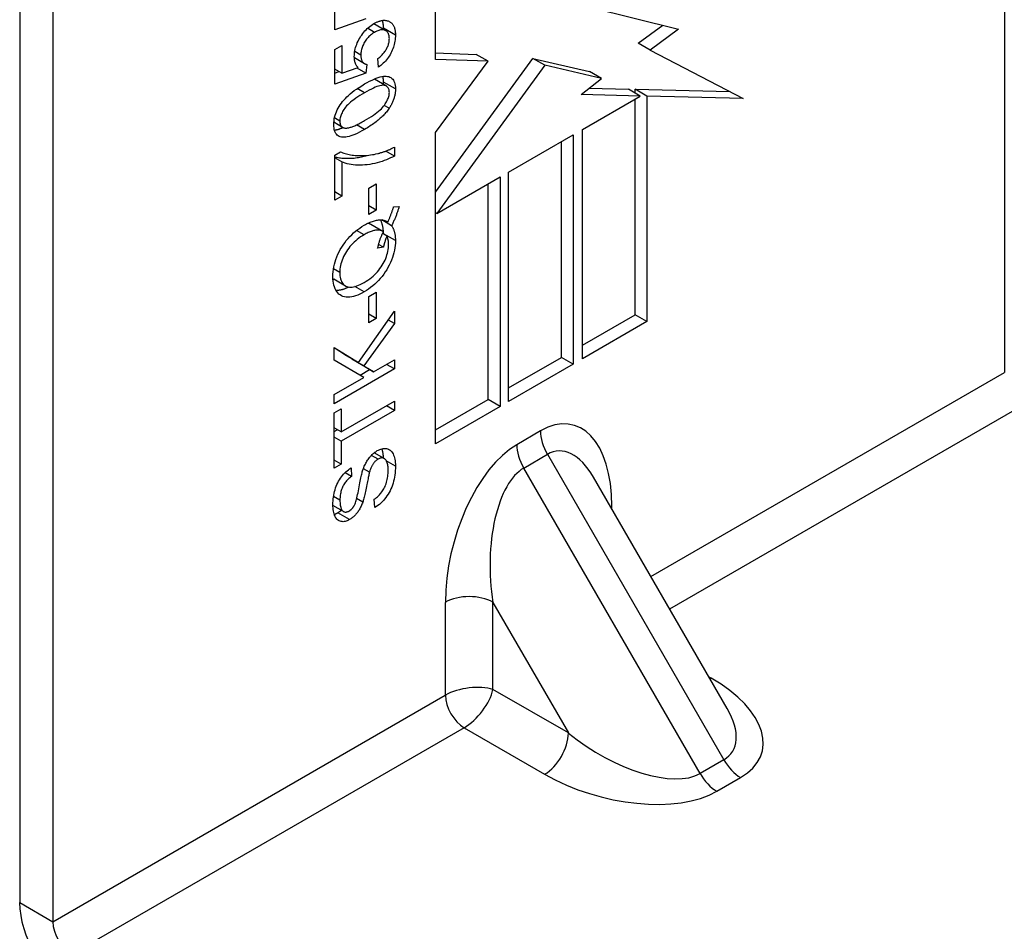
# Model space of a CAD drawing. Header units: inches. Extents: x 111.5 to 130.2, y 40.5 to 65.1.
# Tile 5 of 18: x 112.8 to 114, y 49.2 to 50.3. Entities that reach past the tile are written whole.
import ezdxf

# ---------------------------------------------------------------- set-up
doc = ezdxf.new("R2010")
doc.units = ezdxf.units.IN
doc.header["$MEASUREMENT"] = 0
doc.layers.add('Visible Edges(ANSI)', color=7, linetype='Continuous', lineweight=25)
doc.layers.add('Visible Tangent Edges(ANSI)', color=7, linetype='Continuous', lineweight=25)

msp = doc.modelspace()

# ---------------------------------------------------------------- linework, layer by layer
at = {"layer": 'Visible Edges(ANSI)'}
for p, q in [((114.0021, 51.3932), (114.0021, 49.8947)), ((112.8496, 50.7728), (112.8496, 49.2743)), ((112.8885, 50.7503), (112.8885, 49.2518)), ((113.3364, 50.2614), (113.3364, 50.4435)), ((113.2184, 50.2958), (113.2184, 50.3364)), ((113.517, 50.3224), (113.6208, 50.2969)), ((113.2547, 50.3089), (113.2184, 50.2958)), ((113.2781, 50.295), (113.2642, 50.303)), ((113.5735, 50.2802), (113.6022, 50.3015)), ((113.6208, 50.2969), (113.5874, 50.2721)), ((113.2184, 50.2729), (113.2267, 50.2777)), ((113.2184, 50.2324), (113.2184, 50.2729)), ((113.2267, 50.2777), (113.2267, 50.2452)), ((113.5874, 50.2721), (113.5735, 50.2802)), ((113.5874, 50.2721), (113.6963, 50.2157)), ((113.2533, 50.2563), (113.2413, 50.2633)), ((113.2416, 50.2605), (113.2418, 50.263)), ((113.2696, 50.2523), (113.2689, 50.2623)), ((113.3364, 50.2689), (113.384, 50.2672)), ((113.3364, 50.1061), (113.4504, 50.2625)), ((113.3979, 50.2592), (113.3364, 50.2614)), ((113.3364, 50.1757), (113.3979, 50.2592)), ((113.3979, 50.2592), (113.384, 50.2672)), ((113.4643, 50.2545), (113.4504, 50.2625)), ((113.4504, 50.2625), (113.5166, 50.2472)), ((113.2267, 50.2452), (113.2184, 50.25)), ((113.2184, 50.2454), (113.2233, 50.2472)), ((113.2267, 50.2452), (113.2457, 50.2517)), ((113.2547, 50.2454), (113.2445, 50.2513)), ((113.2558, 50.2555), (113.2547, 50.2454)), ((113.4643, 50.2545), (113.3378, 50.081)), ((113.5305, 50.2392), (113.4643, 50.2545)), ((113.5305, 50.2392), (113.5166, 50.2472)), ((113.2547, 50.2454), (113.2184, 50.2324)), ((113.2788, 50.2301), (113.2648, 50.2381)), ((113.5068, 50.2202), (113.5305, 50.2392)), ((113.5161, 50.2277), (113.5621, 50.2266)), ((113.576, 50.2185), (113.5621, 50.2266)), ((113.5699, 50.2221), (113.5699, 50.2264)), ((113.5838, 50.2183), (113.5699, 50.2264)), ((113.5699, 50.2264), (113.6807, 50.2238)), ((113.576, 50.2185), (113.5068, 50.2202)), ((113.5082, 50.1794), (113.576, 50.2185)), ((113.5699, 49.9624), (113.5699, 50.215)), ((113.6963, 50.2157), (113.5838, 50.2183)), ((113.5838, 50.2183), (113.5838, 49.9544)), ((113.2276, 50.1818), (113.2173, 50.1878)), ((113.5082, 49.9107), (113.5082, 50.1794)), ((113.3364, 49.8115), (113.3364, 50.1757)), ((113.4219, 50.1295), (113.4976, 50.1732)), ((113.4976, 50.1732), (113.4976, 49.9046)), ((113.2882, 50.1585), (113.2882, 50.1482)), ((113.4837, 49.9126), (113.4837, 50.1652)), ((113.2184, 50.1494), (113.2251, 50.1532)), ((113.2184, 50.0965), (113.2184, 50.1494)), ((113.2267, 50.1413), (113.2184, 50.1461)), ((113.2882, 50.1482), (113.2781, 50.154)), ((113.2267, 50.1413), (113.2267, 50.1013)), ((113.3378, 50.081), (113.412, 50.1238)), ((113.412, 50.1238), (113.412, 49.8552)), ((113.4219, 49.8609), (113.4219, 50.1295)), ((113.2582, 50.1105), (113.2669, 50.1156)), ((113.2582, 50.0797), (113.2582, 50.1105)), ((113.2669, 50.1156), (113.2669, 50.0847)), ((113.3981, 49.8632), (113.3981, 50.1158)), ((113.2267, 50.1013), (113.2184, 50.1062)), ((113.2267, 50.1013), (113.2184, 50.0965)), ((113.2669, 50.0847), (113.2582, 50.0898)), ((113.2872, 50.0887), (113.2937, 50.0893)), ((113.2669, 50.0847), (113.2582, 50.0797)), ((113.3378, 50.081), (113.3364, 50.0818)), ((113.2746, 50.0601), (113.2607, 50.0681)), ((113.2849, 50.0667), (113.2733, 50.0734)), ((113.2806, 50.071), (113.2796, 50.0716)), ((113.2795, 50.0547), (113.2744, 50.0576)), ((113.2754, 50.057), (113.2754, 50.0572)), ((113.2754, 50.0416), (113.2686, 50.0403)), ((113.2754, 50.0416), (113.2697, 50.0449)), ((113.2311, 49.9961), (113.2172, 50.0042)), ((113.2582, 49.9838), (113.2669, 49.9889)), ((113.2582, 49.953), (113.2582, 49.9838)), ((113.2669, 49.9889), (113.2669, 49.958)), ((113.2461, 49.9065), (113.2882, 49.9665)), ((113.2669, 49.958), (113.2582, 49.9631)), ((113.2882, 49.9665), (113.2882, 49.9522)), ((113.5082, 49.9268), (113.5699, 49.9624)), ((113.5838, 49.9544), (113.5699, 49.9624)), ((113.2882, 49.9522), (113.2524, 49.9025)), ((113.2669, 49.958), (113.2582, 49.953)), ((113.2882, 49.9522), (113.2811, 49.9563)), ((113.5838, 49.9544), (113.5082, 49.9107)), ((113.2175, 49.9095), (113.2175, 49.9242)), ((113.2175, 49.9242), (113.2461, 49.9065)), ((113.2322, 49.9145), (113.2175, 49.9236)), ((113.2461, 49.9065), (113.2322, 49.9145)), ((113.4219, 49.877), (113.4837, 49.9126)), ((113.4976, 49.9046), (113.4837, 49.9126)), ((113.2525, 49.8892), (113.2175, 49.9095)), ((113.2385, 49.9106), (113.2387, 49.9108)), ((113.2497, 49.9037), (113.2385, 49.9106)), ((113.2524, 49.9025), (113.2385, 49.9106)), ((113.2637, 49.8956), (113.2497, 49.9037)), ((113.2524, 49.9025), (113.2637, 49.8956)), ((113.2637, 49.8956), (113.2882, 49.9098)), ((113.2882, 49.899), (113.2788, 49.9044)), ((113.2882, 49.9098), (113.2882, 49.899)), ((113.4976, 49.9046), (113.4219, 49.8609)), ((113.2882, 49.899), (113.2175, 49.8581)), ((113.248, 49.8918), (113.2591, 49.8982)), ((113.2175, 49.869), (113.2525, 49.8892)), ((113.2175, 49.8581), (113.2175, 49.869)), ((113.2258, 49.8253), (113.2882, 49.8613)), ((113.2882, 49.8505), (113.2788, 49.8559)), ((113.2882, 49.8613), (113.2882, 49.8505)), ((113.3364, 49.8276), (113.3981, 49.8632)), ((113.412, 49.8552), (113.3364, 49.8115)), ((113.412, 49.8552), (113.3981, 49.8632)), ((113.2175, 49.8475), (113.2258, 49.8523)), ((113.2175, 49.7828), (113.2175, 49.8475)), ((113.2258, 49.8523), (113.2258, 49.8253)), ((113.2882, 49.8505), (113.2258, 49.8145)), ((113.2258, 49.8253), (113.2175, 49.8301)), ((113.2175, 49.8257), (113.2213, 49.8279)), ((113.2258, 49.8145), (113.2175, 49.8193)), ((113.2258, 49.8145), (113.2258, 49.7876)), ((113.2763, 49.7942), (113.2646, 49.8009)), ((113.2258, 49.7876), (113.2175, 49.7924)), ((113.2258, 49.7876), (113.2175, 49.7828)), ((113.2381, 49.7732), (113.2304, 49.7776)), ((113.2374, 49.7832), (113.2381, 49.7732)), ((113.259, 49.7781), (113.2519, 49.7823)), ((113.6776, 49.5014), (113.5211, 49.7725)), ((113.2654, 49.7368), (113.2647, 49.7465)), ((113.2286, 49.7322), (113.2162, 49.7393))]:
    msp.add_line(p, q, dxfattribs=at)
at = {"layer": 'Visible Edges(ANSI)', "flags": 128}
for points in [[(113.2641, 50.3032), (113.2649, 50.3037), (113.2657, 50.3041), (113.2665, 50.3045), (113.2673, 50.3049), (113.2681, 50.3052), (113.2688, 50.3055), (113.2695, 50.3058), (113.2703, 50.306), (113.271, 50.3063), (113.2717, 50.3065), (113.2724, 50.3066), (113.2731, 50.3068), (113.2738, 50.3069), (113.2745, 50.307), (113.2752, 50.3071), (113.2758, 50.3071), (113.2765, 50.3071), (113.2771, 50.3071), (113.2778, 50.307), (113.2784, 50.307), (113.279, 50.3068), (113.2796, 50.3067), (113.2802, 50.3066), (113.2808, 50.3064)], [(113.2754, 50.2979), (113.2754, 50.2984), (113.2754, 50.2988), (113.2754, 50.2992), (113.2754, 50.2997), (113.2754, 50.3001), (113.2754, 50.3005), (113.2753, 50.3009), (113.2753, 50.3013), (113.2753, 50.3017), (113.2752, 50.3021), (113.2752, 50.3025), (113.2751, 50.3029), (113.2751, 50.3032), (113.275, 50.3036), (113.2749, 50.304), (113.2749, 50.3043), (113.2748, 50.3047), (113.2747, 50.305), (113.2746, 50.3053), (113.2745, 50.3057), (113.2744, 50.306), (113.2743, 50.3063), (113.2742, 50.3066), (113.2741, 50.307)], [(113.2808, 50.3064), (113.2815, 50.3061), (113.2822, 50.3058), (113.2828, 50.3055), (113.2834, 50.3051), (113.284, 50.3047), (113.2845, 50.3042), (113.2851, 50.3038), (113.2856, 50.3032), (113.286, 50.3027), (113.2865, 50.3021), (113.2869, 50.3015), (113.2872, 50.3008), (113.2876, 50.3001), (113.2879, 50.2994), (113.2882, 50.2986), (113.2884, 50.2978), (113.2886, 50.2969), (113.2888, 50.296), (113.289, 50.2951), (113.2891, 50.2941), (113.2892, 50.2931), (113.2893, 50.2921), (113.2894, 50.291), (113.2894, 50.2899)], [(113.2412, 50.2646), (113.2413, 50.2664), (113.2414, 50.2682), (113.2416, 50.27), (113.242, 50.2718), (113.2424, 50.2736), (113.2428, 50.2754), (113.2434, 50.2772), (113.2441, 50.279), (113.2448, 50.2809), (113.2457, 50.2827), (113.2466, 50.2845), (113.2477, 50.2864), (113.2487, 50.2882), (113.2499, 50.2899), (113.2511, 50.2916), (113.2523, 50.2931), (113.2536, 50.2947), (113.255, 50.2961), (113.2564, 50.2975), (113.2578, 50.2988), (113.2593, 50.3), (113.2609, 50.3011), (113.2625, 50.3022), (113.2641, 50.3032)], [(113.265, 50.293), (113.2637, 50.2923), (113.2626, 50.2915), (113.2614, 50.2907), (113.2603, 50.2899), (113.2593, 50.2889), (113.2583, 50.288), (113.2573, 50.287), (113.2564, 50.286), (113.2556, 50.2849), (113.2547, 50.2838), (113.2539, 50.2827), (113.2532, 50.2815), (113.2525, 50.2803), (113.2519, 50.279), (113.2513, 50.2778), (113.2508, 50.2766), (113.2504, 50.2753), (113.25, 50.274), (113.2496, 50.2728), (113.2494, 50.2715), (113.2492, 50.2702), (113.249, 50.2689), (113.2489, 50.2677), (113.2489, 50.2663)], [(113.264, 50.3031), (113.264, 50.3031), (113.264, 50.3031), (113.264, 50.3031), (113.264, 50.3031), (113.264, 50.3031), (113.2641, 50.3031), (113.2641, 50.3031), (113.2641, 50.3031), (113.2641, 50.3031), (113.2641, 50.3031), (113.2641, 50.3031), (113.2641, 50.3031), (113.2641, 50.3031), (113.2641, 50.3031), (113.2641, 50.3031), (113.2641, 50.3031), (113.2641, 50.3031), (113.2641, 50.3031), (113.2641, 50.3031), (113.2641, 50.3031), (113.2642, 50.3031), (113.2642, 50.3031), (113.2642, 50.3031), (113.2642, 50.303)], [(113.2823, 50.2857), (113.2822, 50.2869), (113.2821, 50.288), (113.282, 50.2891), (113.2817, 50.2901), (113.2814, 50.291), (113.2811, 50.2918), (113.2806, 50.2926), (113.2801, 50.2933), (113.2796, 50.2939), (113.279, 50.2944), (113.2783, 50.2949), (113.2775, 50.2953), (113.2767, 50.2956), (113.2758, 50.2959), (113.2749, 50.296), (113.274, 50.2961), (113.273, 50.296), (113.272, 50.2959), (113.2709, 50.2956), (113.2698, 50.2953), (113.2687, 50.2949), (113.2675, 50.2944), (113.2662, 50.2938), (113.265, 50.293)], [(113.2754, 50.2966), (113.2754, 50.2966), (113.2754, 50.2967), (113.2754, 50.2967), (113.2754, 50.2968), (113.2754, 50.2968), (113.2754, 50.2969), (113.2754, 50.297), (113.2754, 50.297), (113.2754, 50.2971), (113.2754, 50.2971), (113.2754, 50.2972), (113.2754, 50.2972), (113.2754, 50.2973), (113.2754, 50.2974), (113.2754, 50.2974), (113.2754, 50.2975), (113.2754, 50.2975), (113.2754, 50.2976), (113.2754, 50.2976), (113.2754, 50.2977), (113.2754, 50.2978), (113.2754, 50.2978), (113.2754, 50.2979), (113.2754, 50.2979)], [(113.2689, 50.2623), (113.27, 50.2632), (113.271, 50.264), (113.272, 50.2649), (113.273, 50.2658), (113.2739, 50.2667), (113.2747, 50.2677), (113.2755, 50.2686), (113.2763, 50.2696), (113.277, 50.2705), (113.2777, 50.2715), (113.2783, 50.2725), (113.2789, 50.2735), (113.2794, 50.2746), (113.2799, 50.2756), (113.2804, 50.2766), (113.2808, 50.2776), (113.2811, 50.2786), (113.2814, 50.2797), (113.2817, 50.2807), (113.2819, 50.2817), (113.282, 50.2827), (113.2822, 50.2837), (113.2822, 50.2847), (113.2823, 50.2857)], [(113.2894, 50.2899), (113.2893, 50.2881), (113.2892, 50.2862), (113.289, 50.2844), (113.2888, 50.2826), (113.2884, 50.2808), (113.288, 50.279), (113.2875, 50.2772), (113.287, 50.2755), (113.2863, 50.2737), (113.2856, 50.272), (113.2848, 50.2703), (113.284, 50.2686), (113.2831, 50.2669), (113.2821, 50.2653), (113.2811, 50.2638), (113.28, 50.2623), (113.2789, 50.2608), (113.2777, 50.2594), (113.2765, 50.2581), (113.2752, 50.2568), (113.2739, 50.2556), (113.2725, 50.2544), (113.2711, 50.2533), (113.2696, 50.2523)], [(113.2457, 50.2517), (113.2453, 50.2521), (113.245, 50.2525), (113.2446, 50.253), (113.2443, 50.2534), (113.244, 50.2539), (113.2437, 50.2543), (113.2435, 50.2548), (113.2432, 50.2553), (113.243, 50.2558), (113.2427, 50.2563), (113.2425, 50.2568), (113.2423, 50.2573), (113.2422, 50.2579), (113.242, 50.2584), (113.2419, 50.259), (113.2417, 50.2596), (113.2416, 50.2602), (113.2415, 50.2608), (113.2414, 50.2614), (113.2414, 50.262), (113.2413, 50.2626), (113.2413, 50.2633), (113.2412, 50.2639), (113.2412, 50.2646)], [(113.2489, 50.2663), (113.2489, 50.2656), (113.2489, 50.2648), (113.249, 50.2641), (113.2491, 50.2633), (113.2492, 50.2627), (113.2494, 50.262), (113.2495, 50.2614), (113.2497, 50.2608), (113.25, 50.2602), (113.2502, 50.2597), (113.2505, 50.2592), (113.2508, 50.2587), (113.2511, 50.2583), (113.2515, 50.2578), (113.2518, 50.2575), (113.2522, 50.2571), (113.2526, 50.2568), (113.253, 50.2565), (113.2534, 50.2562), (113.2539, 50.256), (113.2543, 50.2558), (113.2548, 50.2557), (113.2553, 50.2556), (113.2558, 50.2555)], [(113.2533, 50.2326), (113.2563, 50.2343), (113.2592, 50.2359), (113.262, 50.2372), (113.2646, 50.2384), (113.267, 50.2394), (113.2693, 50.2402), (113.2714, 50.2408), (113.2734, 50.2413), (113.2753, 50.2416), (113.277, 50.2417), (113.2787, 50.2417), (113.2802, 50.2415), (113.2816, 50.2412), (113.2829, 50.2407), (113.2841, 50.24), (113.2852, 50.2392), (113.2862, 50.2383), (113.287, 50.2372), (113.2877, 50.2359), (113.2883, 50.2344), (113.2888, 50.2328), (113.2891, 50.231), (113.2893, 50.229), (113.2894, 50.2269)], [(113.2648, 50.2381), (113.2648, 50.2381), (113.2648, 50.2381), (113.2648, 50.2382), (113.2648, 50.2382), (113.2648, 50.2382), (113.2648, 50.2382), (113.2647, 50.2382), (113.2647, 50.2382), (113.2647, 50.2382), (113.2647, 50.2382), (113.2647, 50.2382), (113.2647, 50.2382), (113.2646, 50.2382), (113.2646, 50.2382), (113.2646, 50.2383), (113.2646, 50.2383), (113.2646, 50.2383), (113.2646, 50.2383), (113.2645, 50.2383), (113.2645, 50.2383), (113.2645, 50.2383), (113.2645, 50.2383), (113.2645, 50.2383), (113.2645, 50.2383)], [(113.2754, 50.2349), (113.2754, 50.2352), (113.2754, 50.2355), (113.2754, 50.2358), (113.2754, 50.2361), (113.2754, 50.2364), (113.2754, 50.2367), (113.2754, 50.237), (113.2754, 50.2373), (113.2753, 50.2376), (113.2753, 50.2379), (113.2753, 50.2382), (113.2753, 50.2384), (113.2752, 50.2387), (113.2752, 50.239), (113.2752, 50.2392), (113.2751, 50.2395), (113.2751, 50.2398), (113.275, 50.24), (113.275, 50.2403), (113.2749, 50.2405), (113.2749, 50.2408), (113.2748, 50.241), (113.2748, 50.2412), (113.2747, 50.2415)], [(113.2172, 50.1852), (113.2173, 50.1874), (113.2175, 50.1895), (113.2178, 50.1917), (113.2182, 50.1938), (113.2188, 50.1959), (113.2195, 50.198), (113.2203, 50.2001), (113.2212, 50.2022), (113.2223, 50.2042), (113.2234, 50.2062), (113.2247, 50.2081), (113.2261, 50.21), (113.2276, 50.2119), (113.2292, 50.2138), (113.2309, 50.2157), (113.2327, 50.2175), (113.2346, 50.2193), (113.2366, 50.2211), (113.2388, 50.223), (113.2412, 50.2248), (113.2439, 50.2267), (113.2468, 50.2286), (113.2499, 50.2306), (113.2533, 50.2326)], [(113.2823, 50.2228), (113.2822, 50.2239), (113.2821, 50.2249), (113.2819, 50.2258), (113.2816, 50.2267), (113.2813, 50.2275), (113.2808, 50.2282), (113.2803, 50.2289), (113.2797, 50.2294), (113.279, 50.2299), (113.2782, 50.2304), (113.2774, 50.2307), (113.2765, 50.231), (113.2754, 50.2311), (113.2742, 50.2311), (113.2729, 50.2309), (113.2713, 50.2306), (113.2697, 50.2301), (113.2678, 50.2295), (113.2658, 50.2287), (113.2636, 50.2277), (113.2613, 50.2266), (113.2588, 50.2253), (113.2561, 50.2239), (113.2533, 50.2223)], [(113.2753, 50.2321), (113.2754, 50.2322), (113.2754, 50.2323), (113.2754, 50.2324), (113.2754, 50.2325), (113.2754, 50.2327), (113.2754, 50.2328), (113.2754, 50.2329), (113.2754, 50.233), (113.2754, 50.2331), (113.2754, 50.2332), (113.2754, 50.2334), (113.2754, 50.2335), (113.2754, 50.2336), (113.2754, 50.2337), (113.2754, 50.2338), (113.2754, 50.234), (113.2754, 50.2341), (113.2754, 50.2342), (113.2754, 50.2343), (113.2754, 50.2344), (113.2754, 50.2345), (113.2754, 50.2347), (113.2754, 50.2348), (113.2754, 50.2349)], [(113.2894, 50.2269), (113.2894, 50.2259), (113.2893, 50.2249), (113.2893, 50.2239), (113.2892, 50.2229), (113.2891, 50.222), (113.2889, 50.221), (113.2887, 50.22), (113.2886, 50.2191), (113.2883, 50.2181), (113.2881, 50.2172), (113.2878, 50.2162), (113.2875, 50.2153), (113.2872, 50.2143), (113.2869, 50.2134), (113.2865, 50.2124), (113.2861, 50.2115), (113.2857, 50.2106), (113.2853, 50.2096), (113.2848, 50.2087), (113.2843, 50.2078), (113.2838, 50.2069), (113.2833, 50.2059), (113.2827, 50.205), (113.2821, 50.2041)], [(113.2533, 50.2223), (113.2505, 50.2206), (113.2478, 50.219), (113.2453, 50.2174), (113.243, 50.2158), (113.2408, 50.2142), (113.2388, 50.2127), (113.2369, 50.2112), (113.2352, 50.2098), (113.2337, 50.2083), (113.2323, 50.2069), (113.2311, 50.2055), (113.2301, 50.2042), (113.2292, 50.2029), (113.2284, 50.2016), (113.2276, 50.2003), (113.2269, 50.199), (113.2263, 50.1977), (113.2258, 50.1964), (113.2254, 50.1952), (113.225, 50.194), (113.2247, 50.1928), (113.2245, 50.1916), (113.2244, 50.1904), (113.2244, 50.1892)], [(113.2533, 50.1897), (113.2561, 50.1914), (113.2588, 50.193), (113.2613, 50.1947), (113.2637, 50.1962), (113.2658, 50.1978), (113.2678, 50.1993), (113.2697, 50.2008), (113.2714, 50.2023), (113.2729, 50.2037), (113.2743, 50.2051), (113.2755, 50.2065), (113.2765, 50.2078), (113.2774, 50.2092), (113.2783, 50.2105), (113.279, 50.2118), (113.2797, 50.2131), (113.2803, 50.2143), (113.2808, 50.2156), (113.2813, 50.2168), (113.2816, 50.218), (113.2819, 50.2192), (113.2821, 50.2204), (113.2822, 50.2216), (113.2823, 50.2228)], [(113.2821, 50.2041), (113.2813, 50.203), (113.2805, 50.2019), (113.2797, 50.2008), (113.2788, 50.1998), (113.2779, 50.1987), (113.277, 50.1976), (113.276, 50.1965), (113.2749, 50.1955), (113.2739, 50.1944), (113.2728, 50.1934), (113.2716, 50.1924), (113.2705, 50.1913), (113.2692, 50.1903), (113.268, 50.1893), (113.2667, 50.1883), (113.2653, 50.1873), (113.264, 50.1863), (113.2626, 50.1853), (113.2611, 50.1843), (113.2596, 50.1833), (113.2581, 50.1823), (113.2566, 50.1813), (113.255, 50.1804), (113.2533, 50.1794)], [(113.2244, 50.1892), (113.2244, 50.1886), (113.2244, 50.1881), (113.2244, 50.1876), (113.2245, 50.1871), (113.2246, 50.1866), (113.2247, 50.1861), (113.2248, 50.1857), (113.2249, 50.1852), (113.2251, 50.1848), (113.2252, 50.1844), (113.2254, 50.1841), (113.2256, 50.1837), (113.2259, 50.1834), (113.2261, 50.1831), (113.2263, 50.1828), (113.2266, 50.1825), (113.2269, 50.1823), (113.2272, 50.1821), (113.2275, 50.1819), (113.2279, 50.1817), (113.2282, 50.1815), (113.2286, 50.1814), (113.229, 50.1812), (113.2294, 50.1811)], [(113.2294, 50.1811), (113.23, 50.181), (113.2306, 50.181), (113.2312, 50.1809), (113.2319, 50.181), (113.2326, 50.181), (113.2334, 50.1811), (113.2341, 50.1813), (113.235, 50.1814), (113.2358, 50.1817), (113.2367, 50.1819), (113.2377, 50.1822), (113.2386, 50.1826), (113.2397, 50.1829), (113.2407, 50.1834), (113.2418, 50.1838), (113.2429, 50.1843), (113.2441, 50.1849), (113.2453, 50.1854), (113.2465, 50.186), (113.2478, 50.1867), (113.2491, 50.1874), (113.2505, 50.1881), (113.2519, 50.1889), (113.2533, 50.1897)], [(113.2533, 50.1794), (113.2502, 50.1777), (113.2473, 50.1761), (113.2446, 50.1748), (113.242, 50.1736), (113.2395, 50.1726), (113.2372, 50.1718), (113.2351, 50.1712), (113.2331, 50.1707), (113.2312, 50.1704), (113.2295, 50.1703), (113.2279, 50.1703), (113.2263, 50.1705), (113.2249, 50.1709), (113.2236, 50.1713), (113.2224, 50.172), (113.2213, 50.1728), (113.2204, 50.1737), (113.2195, 50.1748), (113.2188, 50.1761), (113.2182, 50.1776), (113.2178, 50.1792), (113.2175, 50.1811), (113.2173, 50.183), (113.2172, 50.1852)], [(113.2179, 50.1786), (113.2183, 50.1786), (113.2187, 50.1787), (113.219, 50.1787), (113.2194, 50.1788), (113.2198, 50.1789), (113.2202, 50.179), (113.2205, 50.1791), (113.2209, 50.1792), (113.2213, 50.1793), (113.2217, 50.1794), (113.2222, 50.1795), (113.2226, 50.1796), (113.223, 50.1797), (113.2234, 50.1799), (113.2238, 50.18), (113.2243, 50.1802), (113.2247, 50.1803), (113.2252, 50.1805), (113.2256, 50.1807), (113.2261, 50.1808), (113.2266, 50.181), (113.227, 50.1812), (113.2275, 50.1814), (113.228, 50.1816)], [(113.2687, 50.1512), (113.2695, 50.1513), (113.2702, 50.1515), (113.271, 50.1517), (113.2717, 50.1519), (113.2725, 50.1522), (113.2733, 50.1524), (113.2741, 50.1526), (113.2748, 50.1529), (113.2756, 50.1532), (113.2764, 50.1534), (113.2772, 50.1537), (113.278, 50.154), (113.2789, 50.1544), (113.2797, 50.1547), (113.2805, 50.155), (113.2813, 50.1554), (113.2822, 50.1557), (113.283, 50.1561), (113.2839, 50.1565), (113.2847, 50.1569), (113.2856, 50.1573), (113.2864, 50.1577), (113.2873, 50.1581), (113.2882, 50.1585)], [(113.2184, 50.1474), (113.2197, 50.1471), (113.221, 50.1468), (113.2224, 50.1465), (113.2238, 50.1463), (113.2252, 50.1461), (113.2267, 50.1459), (113.2282, 50.1458), (113.2298, 50.1457), (113.2314, 50.1456), (113.233, 50.1456), (113.2346, 50.1456), (113.2362, 50.1456), (113.2379, 50.1457), (113.2395, 50.1458), (113.2412, 50.1459), (113.2428, 50.1461), (113.2445, 50.1464), (113.2462, 50.1466), (113.2479, 50.1469), (113.2496, 50.1473), (113.2513, 50.1477), (113.253, 50.1481), (113.2547, 50.1486), (113.2564, 50.149)], [(113.2251, 50.1532), (113.2264, 50.1527), (113.2277, 50.1521), (113.229, 50.1516), (113.2305, 50.1511), (113.232, 50.1507), (113.2335, 50.1503), (113.2351, 50.15), (113.2368, 50.1497), (113.2386, 50.1494), (113.2404, 50.1492), (113.2423, 50.149), (113.2443, 50.1489), (113.2462, 50.1487), (113.2482, 50.1487), (113.2503, 50.1487), (113.2523, 50.1488), (113.2543, 50.1489), (113.2563, 50.149), (113.2584, 50.1493), (113.2604, 50.1495), (113.2625, 50.1499), (113.2646, 50.1502), (113.2666, 50.1507), (113.2687, 50.1512)], [(113.2882, 50.1482), (113.286, 50.1471), (113.2838, 50.146), (113.2814, 50.1449), (113.279, 50.1439), (113.2764, 50.143), (113.2737, 50.142), (113.2709, 50.1412), (113.268, 50.1404), (113.2651, 50.1396), (113.2622, 50.139), (113.2593, 50.1385), (113.2564, 50.1381), (113.2536, 50.1378), (113.2508, 50.1376), (113.248, 50.1375), (113.2453, 50.1376), (113.2426, 50.1377), (113.24, 50.138), (113.2375, 50.1383), (113.2351, 50.1387), (113.2329, 50.1392), (113.2307, 50.1398), (113.2287, 50.1405), (113.2267, 50.1413)], [(113.2806, 50.071), (113.281, 50.0718), (113.2813, 50.0727), (113.2817, 50.0735), (113.282, 50.0743), (113.2823, 50.0751), (113.2827, 50.0759), (113.283, 50.0767), (113.2833, 50.0775), (113.2836, 50.0782), (113.2839, 50.079), (113.2842, 50.0797), (113.2845, 50.0805), (113.2847, 50.0812), (113.285, 50.0819), (113.2852, 50.0826), (113.2855, 50.0833), (113.2857, 50.084), (113.286, 50.0847), (113.2862, 50.0854), (113.2864, 50.0861), (113.2866, 50.0867), (113.2868, 50.0874), (113.287, 50.088), (113.2872, 50.0887)], [(113.2937, 50.0893), (113.2934, 50.0884), (113.2932, 50.0875), (113.2929, 50.0866), (113.2927, 50.0858), (113.2924, 50.0849), (113.2921, 50.084), (113.2918, 50.0831), (113.2915, 50.0821), (113.2912, 50.0812), (113.2908, 50.0803), (113.2905, 50.0794), (113.2901, 50.0784), (113.2898, 50.0775), (113.2894, 50.0765), (113.289, 50.0756), (113.2886, 50.0746), (113.2882, 50.0736), (113.2877, 50.0727), (113.2873, 50.0717), (113.2869, 50.0707), (113.2864, 50.0697), (113.2859, 50.0687), (113.2854, 50.0677), (113.2849, 50.0667)], [(113.2162, 50.0071), (113.2163, 50.01), (113.2165, 50.0128), (113.2169, 50.0157), (113.2174, 50.0186), (113.2181, 50.0215), (113.2189, 50.0244), (113.2198, 50.0273), (113.2209, 50.0303), (113.2221, 50.0332), (113.2235, 50.036), (113.2249, 50.0388), (113.2265, 50.0415), (113.2282, 50.0441), (113.23, 50.0467), (113.2319, 50.0492), (113.2339, 50.0516), (113.236, 50.054), (113.2382, 50.0562), (113.2405, 50.0583), (113.2428, 50.0603), (113.2452, 50.0622), (113.2477, 50.064), (113.2502, 50.0657), (113.2528, 50.0673)], [(113.2528, 50.0673), (113.2542, 50.0681), (113.2556, 50.0688), (113.257, 50.0695), (113.2584, 50.0702), (113.2597, 50.0708), (113.2611, 50.0713), (113.2624, 50.0718), (113.2636, 50.0722), (113.2649, 50.0725), (113.2661, 50.0728), (113.2673, 50.0731), (113.2685, 50.0733), (113.2696, 50.0734), (113.2707, 50.0735), (113.2718, 50.0735), (113.2729, 50.0734), (113.2739, 50.0733), (113.275, 50.0732), (113.276, 50.073), (113.2769, 50.0727), (113.2779, 50.0724), (113.2788, 50.072), (113.2797, 50.0715), (113.2806, 50.071)], [(113.2607, 50.0681), (113.2606, 50.0682), (113.2604, 50.0683), (113.2603, 50.0684), (113.2601, 50.0685), (113.26, 50.0685), (113.2598, 50.0686), (113.2597, 50.0687), (113.2595, 50.0687), (113.2594, 50.0688), (113.2592, 50.0689), (113.259, 50.0689), (113.2589, 50.069), (113.2587, 50.069), (113.2586, 50.0691), (113.2584, 50.0691), (113.2582, 50.0692), (113.2581, 50.0692), (113.2579, 50.0693), (113.2577, 50.0693), (113.2576, 50.0693), (113.2574, 50.0694), (113.2572, 50.0694), (113.2571, 50.0694), (113.2569, 50.0695)], [(113.2754, 50.0572), (113.2754, 50.058), (113.2754, 50.0589), (113.2754, 50.0597), (113.2753, 50.0604), (113.2753, 50.0612), (113.2752, 50.062), (113.2751, 50.0627), (113.275, 50.0635), (113.2749, 50.0642), (113.2748, 50.0649), (113.2747, 50.0656), (113.2745, 50.0663), (113.2744, 50.0669), (113.2742, 50.0676), (113.274, 50.0682), (113.2738, 50.0689), (113.2736, 50.0695), (113.2734, 50.0701), (113.2732, 50.0707), (113.2729, 50.0713), (113.2726, 50.0719), (113.2724, 50.0724), (113.2721, 50.073), (113.2718, 50.0735)], [(113.2849, 50.0667), (113.2853, 50.0661), (113.2857, 50.0656), (113.286, 50.065), (113.2863, 50.0644), (113.2866, 50.0638), (113.2869, 50.0631), (113.2872, 50.0625), (113.2874, 50.0618), (113.2876, 50.0612), (113.2879, 50.0605), (113.2881, 50.0598), (113.2883, 50.059), (113.2884, 50.0583), (113.2886, 50.0575), (113.2887, 50.0568), (113.2889, 50.056), (113.289, 50.0552), (113.2891, 50.0544), (113.2892, 50.0536), (113.2892, 50.0527), (113.2893, 50.0519), (113.2893, 50.051), (113.2894, 50.0501), (113.2894, 50.0492)], [(113.2528, 50.0561), (113.2507, 50.0548), (113.2486, 50.0535), (113.2466, 50.0521), (113.2447, 50.0506), (113.2429, 50.0491), (113.2411, 50.0475), (113.2394, 50.0458), (113.2377, 50.0441), (113.2362, 50.0423), (113.2347, 50.0405), (113.2333, 50.0386), (113.232, 50.0367), (113.2308, 50.0347), (113.2297, 50.0327), (113.2287, 50.0306), (113.2278, 50.0285), (113.227, 50.0263), (113.2262, 50.0242), (113.2256, 50.0221), (113.2251, 50.02), (113.2248, 50.018), (113.2245, 50.0159), (113.2243, 50.0139), (113.2243, 50.0118)], [(113.2754, 50.0596), (113.2747, 50.0601), (113.2741, 50.0604), (113.2734, 50.0607), (113.2726, 50.061), (113.2719, 50.0612), (113.2711, 50.0614), (113.2703, 50.0615), (113.2695, 50.0616), (113.2687, 50.0616), (113.2678, 50.0616), (113.2669, 50.0615), (113.266, 50.0614), (113.265, 50.0612), (113.264, 50.061), (113.263, 50.0607), (113.262, 50.0604), (113.2609, 50.06), (113.2598, 50.0596), (113.2587, 50.0592), (113.2576, 50.0586), (113.2564, 50.0581), (113.2552, 50.0575), (113.254, 50.0568), (113.2528, 50.0561)], [(113.2686, 50.0403), (113.2688, 50.0412), (113.269, 50.0421), (113.2692, 50.0429), (113.2694, 50.0438), (113.2697, 50.0447), (113.2699, 50.0455), (113.2701, 50.0464), (113.2704, 50.0472), (113.2706, 50.048), (113.2709, 50.0488), (113.2712, 50.0497), (113.2714, 50.0505), (113.2717, 50.0513), (113.272, 50.0521), (113.2723, 50.0529), (113.2726, 50.0536), (113.2729, 50.0544), (113.2733, 50.0552), (113.2736, 50.0559), (113.2739, 50.0567), (113.2743, 50.0574), (113.2746, 50.0582), (113.275, 50.0589), (113.2754, 50.0596)], [(113.2795, 50.0547), (113.2792, 50.0541), (113.279, 50.0535), (113.2788, 50.053), (113.2785, 50.0524), (113.2783, 50.0519), (113.2781, 50.0513), (113.2779, 50.0508), (113.2777, 50.0502), (113.2775, 50.0497), (113.2774, 50.0491), (113.2772, 50.0486), (113.277, 50.048), (113.2768, 50.0475), (113.2767, 50.0469), (113.2765, 50.0464), (113.2764, 50.0459), (113.2762, 50.0453), (113.2761, 50.0448), (113.276, 50.0443), (113.2759, 50.0437), (113.2757, 50.0432), (113.2756, 50.0427), (113.2755, 50.0421), (113.2754, 50.0416)], [(113.2813, 50.0448), (113.2813, 50.0453), (113.2813, 50.0458), (113.2813, 50.0462), (113.2813, 50.0467), (113.2813, 50.0471), (113.2812, 50.0476), (113.2812, 50.048), (113.2811, 50.0485), (113.2811, 50.0489), (113.281, 50.0493), (113.2809, 50.0497), (113.2809, 50.0502), (113.2808, 50.0506), (113.2807, 50.051), (113.2806, 50.0514), (113.2805, 50.0518), (113.2804, 50.0521), (113.2803, 50.0525), (113.2802, 50.0529), (113.28, 50.0533), (113.2799, 50.0536), (113.2798, 50.054), (113.2796, 50.0543), (113.2795, 50.0547)], [(113.2894, 50.0492), (113.2893, 50.0464), (113.2891, 50.0436), (113.2887, 50.0408), (113.2882, 50.038), (113.2876, 50.0351), (113.2868, 50.0322), (113.2858, 50.0293), (113.2847, 50.0264), (113.2835, 50.0235), (113.2822, 50.0207), (113.2807, 50.0179), (113.2792, 50.0152), (113.2775, 50.0126), (113.2757, 50.01), (113.2738, 50.0074), (113.2717, 50.005), (113.2696, 50.0026), (113.2674, 50.0004), (113.2651, 49.9982), (113.2628, 49.9962), (113.2604, 49.9943), (113.2579, 49.9925), (113.2554, 49.9908), (113.2528, 49.9892)], [(113.2528, 50.0003), (113.255, 50.0017), (113.2572, 50.0031), (113.2593, 50.0045), (113.2613, 50.0061), (113.2632, 50.0077), (113.265, 50.0093), (113.2667, 50.011), (113.2683, 50.0128), (113.2699, 50.0146), (113.2713, 50.0165), (113.2727, 50.0184), (113.274, 50.0204), (113.2751, 50.0224), (113.2762, 50.0245), (113.2772, 50.0265), (113.2781, 50.0285), (113.2788, 50.0305), (113.2795, 50.0326), (113.2801, 50.0346), (113.2805, 50.0366), (113.2809, 50.0387), (113.2811, 50.0407), (113.2813, 50.0428), (113.2813, 50.0448)], [(113.2528, 49.9892), (113.2502, 49.9878), (113.2477, 49.9865), (113.2452, 49.9855), (113.2428, 49.9847), (113.2405, 49.984), (113.2382, 49.9835), (113.236, 49.9832), (113.2338, 49.9831), (113.2317, 49.9832), (113.2297, 49.9835), (113.2279, 49.984), (113.2262, 49.9847), (113.2246, 49.9856), (113.2232, 49.9867), (113.2219, 49.988), (113.2207, 49.9895), (113.2197, 49.9912), (113.2187, 49.993), (113.218, 49.995), (113.2174, 49.9971), (113.2169, 49.9994), (113.2165, 50.0018), (113.2163, 50.0044), (113.2162, 50.0071)], [(113.2163, 50.0047), (113.2163, 50.0047), (113.2164, 50.0047), (113.2164, 50.0047), (113.2164, 50.0046), (113.2165, 50.0046), (113.2165, 50.0046), (113.2165, 50.0046), (113.2166, 50.0045), (113.2166, 50.0045), (113.2166, 50.0045), (113.2167, 50.0045), (113.2167, 50.0044), (113.2167, 50.0044), (113.2168, 50.0044), (113.2168, 50.0044), (113.2169, 50.0044), (113.2169, 50.0043), (113.2169, 50.0043), (113.217, 50.0043), (113.217, 50.0043), (113.217, 50.0042), (113.2171, 50.0042), (113.2171, 50.0042), (113.2172, 50.0042)], [(113.2243, 50.0118), (113.2243, 50.0099), (113.2245, 50.0081), (113.2247, 50.0063), (113.2251, 50.0047), (113.2255, 50.0032), (113.2261, 50.0018), (113.2267, 50.0006), (113.2274, 49.9994), (113.2283, 49.9984), (113.2292, 49.9975), (113.2303, 49.9966), (113.2314, 49.9959), (113.2327, 49.9954), (113.234, 49.995), (113.2355, 49.9948), (113.237, 49.9947), (113.2386, 49.9948), (113.2404, 49.9951), (113.2422, 49.9956), (113.2441, 49.9962), (113.2461, 49.997), (113.2482, 49.9979), (113.2505, 49.999), (113.2528, 50.0003)], [(113.2197, 49.9911), (113.2203, 49.9912), (113.2208, 49.9912), (113.2214, 49.9912), (113.222, 49.9912), (113.2226, 49.9913), (113.2232, 49.9914), (113.2238, 49.9915), (113.2244, 49.9916), (113.225, 49.9917), (113.2256, 49.9918), (113.2262, 49.9919), (113.2268, 49.9921), (113.2274, 49.9922), (113.228, 49.9924), (113.2287, 49.9926), (113.2293, 49.9928), (113.2299, 49.993), (113.2306, 49.9933), (113.2312, 49.9935), (113.2319, 49.9938), (113.2325, 49.994), (113.2332, 49.9943), (113.2338, 49.9946), (113.2345, 49.9949)], [(113.2509, 49.7796), (113.2514, 49.781), (113.2519, 49.7824), (113.2525, 49.7838), (113.253, 49.7851), (113.2536, 49.7864), (113.2542, 49.7876), (113.2548, 49.7888), (113.2554, 49.79), (113.2561, 49.7911), (113.2567, 49.7922), (113.2574, 49.7932), (113.2582, 49.7942), (113.2589, 49.7952), (113.2597, 49.7961), (113.2604, 49.797), (113.2612, 49.7979), (113.262, 49.7987), (113.2629, 49.7995), (113.2637, 49.8002), (113.2646, 49.8009), (113.2654, 49.8016), (113.2663, 49.8022), (113.2673, 49.8028), (113.2682, 49.8034)], [(113.2682, 49.8034), (113.2696, 49.8041), (113.271, 49.8048), (113.2723, 49.8053), (113.2737, 49.8056), (113.275, 49.8059), (113.2763, 49.806), (113.2776, 49.806), (113.2788, 49.8058), (113.28, 49.8055), (113.2812, 49.8051), (113.2823, 49.8045), (113.2833, 49.8038), (113.2842, 49.803), (113.2851, 49.802), (113.2859, 49.8008), (113.2866, 49.7996), (113.2872, 49.7982), (113.2878, 49.7966), (113.2883, 49.795), (113.2887, 49.7933), (113.289, 49.7915), (113.2892, 49.7896), (113.2893, 49.7876), (113.2894, 49.7854)], [(113.2754, 49.7947), (113.2754, 49.7952), (113.2754, 49.7957), (113.2754, 49.7962), (113.2753, 49.7968), (113.2753, 49.7973), (113.2753, 49.7978), (113.2752, 49.7982), (113.2752, 49.7987), (113.2751, 49.7992), (113.275, 49.7997), (113.275, 49.8001), (113.2749, 49.8006), (113.2748, 49.8011), (113.2747, 49.8015), (113.2746, 49.8019), (113.2745, 49.8024), (113.2744, 49.8028), (113.2743, 49.8032), (113.2742, 49.8036), (113.2741, 49.804), (113.274, 49.8044), (113.2738, 49.8048), (113.2737, 49.8052), (113.2736, 49.8056)], [(113.269, 49.7935), (113.2684, 49.7931), (113.2679, 49.7928), (113.2674, 49.7924), (113.2669, 49.792), (113.2664, 49.7916), (113.2659, 49.7911), (113.2654, 49.7906), (113.2649, 49.7901), (113.2645, 49.7896), (113.264, 49.7891), (113.2636, 49.7885), (113.2632, 49.7879), (113.2628, 49.7873), (113.2624, 49.7866), (113.262, 49.7859), (113.2616, 49.7852), (113.2612, 49.7844), (113.2609, 49.7836), (113.2606, 49.7828), (113.2602, 49.7819), (113.2599, 49.781), (113.2596, 49.7801), (113.2593, 49.7791), (113.259, 49.7781)], [(113.281, 49.7801), (113.281, 49.7816), (113.2809, 49.7831), (113.2808, 49.7844), (113.2806, 49.7857), (113.2804, 49.7869), (113.2801, 49.7881), (113.2798, 49.7891), (113.2794, 49.7901), (113.279, 49.791), (113.2786, 49.7919), (113.2781, 49.7926), (113.2775, 49.7932), (113.277, 49.7937), (113.2764, 49.7941), (113.2757, 49.7944), (113.2751, 49.7947), (113.2744, 49.7948), (113.2736, 49.7949), (113.2729, 49.7948), (113.2722, 49.7947), (113.2714, 49.7945), (113.2706, 49.7943), (113.2698, 49.7939), (113.269, 49.7935)], [(113.2162, 49.7402), (113.2163, 49.7425), (113.2164, 49.7447), (113.2166, 49.7469), (113.2169, 49.7491), (113.2172, 49.7513), (113.2177, 49.7535), (113.2182, 49.7556), (113.2188, 49.7577), (113.2194, 49.7598), (113.2202, 49.7618), (113.221, 49.7638), (113.2219, 49.7657), (113.2229, 49.7675), (113.2239, 49.7693), (113.225, 49.7711), (113.2262, 49.7727), (113.2275, 49.7743), (113.2288, 49.7759), (113.2301, 49.7773), (113.2315, 49.7786), (113.2329, 49.7799), (113.2343, 49.7811), (113.2358, 49.7822), (113.2374, 49.7832)], [(113.2414, 49.7395), (113.2418, 49.7403), (113.2422, 49.7413), (113.2426, 49.7424), (113.243, 49.7437), (113.2435, 49.7451), (113.2439, 49.7466), (113.2443, 49.7483), (113.2447, 49.7501), (113.2451, 49.7521), (113.2456, 49.7542), (113.246, 49.7564), (113.2464, 49.7588), (113.2468, 49.7612), (113.2473, 49.7635), (113.2477, 49.7656), (113.2481, 49.7677), (113.2485, 49.7696), (113.2488, 49.7714), (113.2492, 49.773), (113.2496, 49.7746), (113.2499, 49.776), (113.2503, 49.7773), (113.2506, 49.7785), (113.2509, 49.7796)], [(113.259, 49.7781), (113.2588, 49.7774), (113.2586, 49.7766), (113.2584, 49.7756), (113.2581, 49.7745), (113.2579, 49.7733), (113.2576, 49.772), (113.2573, 49.7706), (113.257, 49.769), (113.2566, 49.7673), (113.2563, 49.7655), (113.2559, 49.7636), (113.2555, 49.7615), (113.2552, 49.7595), (113.2548, 49.7575), (113.2544, 49.7556), (113.254, 49.7539), (113.2536, 49.7522), (113.2533, 49.7506), (113.2529, 49.7491), (113.2525, 49.7477), (113.2522, 49.7464), (113.2518, 49.7452), (113.2515, 49.7441), (113.2511, 49.7431)], [(113.2647, 49.7465), (113.266, 49.7475), (113.2672, 49.7485), (113.2684, 49.7495), (113.2695, 49.7506), (113.2706, 49.7516), (113.2716, 49.7527), (113.2725, 49.7538), (113.2734, 49.755), (113.2742, 49.7562), (113.275, 49.7574), (113.2758, 49.7587), (113.2765, 49.7601), (113.2772, 49.7616), (113.2778, 49.7631), (113.2784, 49.7647), (113.2789, 49.7664), (113.2794, 49.7681), (113.2798, 49.7698), (113.2802, 49.7715), (113.2805, 49.7732), (113.2807, 49.7749), (113.2809, 49.7766), (113.281, 49.7784), (113.281, 49.7801)], [(113.2894, 49.7854), (113.2893, 49.7827), (113.2892, 49.78), (113.289, 49.7774), (113.2887, 49.7748), (113.2883, 49.7723), (113.2878, 49.7699), (113.2872, 49.7675), (113.2866, 49.7652), (113.2858, 49.763), (113.285, 49.7608), (113.2841, 49.7586), (113.2831, 49.7565), (113.282, 49.7545), (113.2808, 49.7525), (113.2795, 49.7505), (113.2782, 49.7486), (113.2767, 49.7468), (113.2753, 49.7451), (113.2737, 49.7434), (113.2722, 49.7419), (113.2706, 49.7405), (113.2689, 49.7392), (113.2672, 49.7379), (113.2654, 49.7368)], [(113.2381, 49.7732), (113.237, 49.7724), (113.2359, 49.7716), (113.2349, 49.7708), (113.2339, 49.7699), (113.233, 49.769), (113.2322, 49.768), (113.2313, 49.767), (113.2306, 49.766), (113.2298, 49.765), (113.2291, 49.7639), (113.2285, 49.7628), (113.2279, 49.7617), (113.2274, 49.7606), (113.2269, 49.7594), (113.2264, 49.7581), (113.226, 49.7569), (113.2256, 49.7556), (113.2253, 49.7542), (113.2251, 49.7529), (113.2249, 49.7514), (113.2247, 49.75), (113.2246, 49.7485), (113.2245, 49.747), (113.2245, 49.7454)], [(113.2357, 49.7227), (113.2344, 49.722), (113.2331, 49.7214), (113.2318, 49.7209), (113.2305, 49.7206), (113.2293, 49.7203), (113.2281, 49.7202), (113.2269, 49.7203), (113.2257, 49.7204), (113.2246, 49.7207), (113.2235, 49.7211), (113.2226, 49.7217), (113.2216, 49.7224), (113.2208, 49.7232), (113.22, 49.7242), (113.2193, 49.7253), (113.2187, 49.7266), (113.2181, 49.728), (113.2176, 49.7295), (113.2172, 49.731), (113.2168, 49.7327), (113.2166, 49.7344), (113.2164, 49.7363), (113.2163, 49.7382), (113.2162, 49.7402)], [(113.2245, 49.7454), (113.2245, 49.7438), (113.2246, 49.7423), (113.2247, 49.741), (113.2248, 49.7397), (113.225, 49.7385), (113.2253, 49.7374), (113.2255, 49.7364), (113.2259, 49.7355), (113.2262, 49.7347), (113.2266, 49.734), (113.2271, 49.7334), (113.2276, 49.7329), (113.2281, 49.7325), (113.2287, 49.7321), (113.2292, 49.7319), (113.2298, 49.7317), (113.2304, 49.7315), (113.231, 49.7315), (113.2317, 49.7315), (113.2323, 49.7316), (113.233, 49.7318), (113.2337, 49.732), (113.2344, 49.7323), (113.2351, 49.7327)], [(113.2511, 49.7431), (113.2507, 49.7419), (113.2502, 49.7407), (113.2497, 49.7396), (113.2492, 49.7385), (113.2487, 49.7374), (113.2481, 49.7363), (113.2476, 49.7353), (113.247, 49.7343), (113.2464, 49.7333), (113.2458, 49.7324), (113.2452, 49.7315), (113.2445, 49.7306), (113.2439, 49.7298), (113.2432, 49.729), (113.2425, 49.7282), (113.2418, 49.7275), (113.2411, 49.7267), (113.2404, 49.7261), (113.2396, 49.7254), (113.2389, 49.7248), (113.2381, 49.7242), (113.2373, 49.7237), (113.2365, 49.7232), (113.2357, 49.7227)], [(113.2178, 49.7289), (113.2179, 49.729), (113.2181, 49.729), (113.2183, 49.7291), (113.2184, 49.7291), (113.2186, 49.7292), (113.2188, 49.7292), (113.2189, 49.7293), (113.2191, 49.7294), (113.2193, 49.7294), (113.2194, 49.7295), (113.2196, 49.7296), (113.2198, 49.7297), (113.2199, 49.7297), (113.2201, 49.7298), (113.2203, 49.7299), (113.2204, 49.73), (113.2206, 49.7301), (113.2208, 49.7302), (113.221, 49.7302), (113.2211, 49.7303), (113.2213, 49.7304), (113.2215, 49.7305), (113.2216, 49.7306), (113.2218, 49.7307)], [(113.2218, 49.7307), (113.222, 49.7308), (113.2222, 49.7309), (113.2224, 49.731), (113.2225, 49.7311), (113.2227, 49.7313), (113.2229, 49.7314), (113.2231, 49.7315), (113.2232, 49.7316), (113.2234, 49.7317), (113.2236, 49.7318), (113.2238, 49.732), (113.2239, 49.7321), (113.2241, 49.7322), (113.2243, 49.7323), (113.2245, 49.7325), (113.2246, 49.7326), (113.2248, 49.7327), (113.225, 49.7329), (113.2251, 49.733), (113.2253, 49.7331), (113.2255, 49.7333), (113.2256, 49.7334), (113.2258, 49.7335), (113.226, 49.7337)], [(113.2351, 49.7327), (113.2354, 49.7329), (113.2357, 49.7331), (113.236, 49.7333), (113.2363, 49.7335), (113.2366, 49.7337), (113.2369, 49.734), (113.2372, 49.7342), (113.2375, 49.7344), (113.2378, 49.7347), (113.2381, 49.735), (113.2383, 49.7352), (113.2386, 49.7355), (113.2388, 49.7358), (113.2391, 49.7361), (113.2394, 49.7364), (113.2396, 49.7367), (113.2398, 49.737), (113.2401, 49.7374), (113.2403, 49.7377), (113.2405, 49.738), (113.2408, 49.7384), (113.241, 49.7388), (113.2412, 49.7391), (113.2414, 49.7395)]]:
    msp.add_lwpolyline(points, dxfattribs=at)
at = {"layer": 'Visible Edges(ANSI)'}
for major_axis in [(0.043, -0.0745), (0.0155, -0.0268)]:
    msp.add_ellipse((112.9104, 49.2392), major_axis=major_axis, ratio=0.57735, start_param=3.926991, end_param=5.497787, dxfattribs=at)
at = {"layer": 'Visible Tangent Edges(ANSI)'}
for p, q in [((113.265, 50.293), (113.2567, 50.2978)), ((113.2894, 50.2899), (113.2754, 50.2979)), ((113.2489, 50.2663), (113.2417, 50.2705)), ((113.2533, 50.2223), (113.2447, 50.2273)), ((113.2894, 50.2269), (113.2754, 50.2349)), ((113.2821, 50.2041), (113.2763, 50.2075)), ((113.2244, 50.1892), (113.218, 50.1929)), ((113.2533, 50.1794), (113.244, 50.1848)), ((113.2528, 50.0561), (113.2439, 50.0612)), ((113.2894, 50.0492), (113.2754, 50.0572)), ((113.2243, 50.0118), (113.2169, 50.0161)), ((113.2528, 49.9892), (113.2419, 49.9955)), ((113.5884, 49.6559), (114.0021, 49.8947)), ((114.024, 49.8568), (113.6103, 49.618)), ((113.4592, 49.8265), (113.4314, 49.8104)), ((113.269, 49.7935), (113.2613, 49.7979)), ((113.4395, 49.783), (113.4674, 49.7991)), ((113.4674, 49.7991), (113.6738, 49.4416)), ((113.2894, 49.7854), (113.2787, 49.7916)), ((113.6459, 49.4255), (113.4395, 49.783)), ((113.2245, 49.7454), (113.217, 49.7498)), ((113.2511, 49.7431), (113.244, 49.7472)), ((113.2357, 49.7227), (113.2218, 49.7307)), ((113.5427, 49.7351), (113.5427, 49.7383)), ((113.3478, 49.6258), (113.3478, 49.517)), ((113.4035, 49.5239), (113.4035, 49.6258)), ((113.4035, 49.6258), (113.4918, 49.4729)), ((113.6589, 49.5372), (113.656, 49.5388)), ((113.4918, 49.4729), (113.4035, 49.5239)), ((112.8885, 49.2518), (113.3478, 49.517)), ((113.3698, 49.4791), (112.9104, 49.2139)), ((113.3698, 49.4791), (113.464, 49.4247)), ((113.6738, 49.4416), (113.6459, 49.4255)), ((113.6656, 49.4047), (113.6934, 49.4208)), ((112.8496, 49.2743), (112.8885, 49.2518))]:
    msp.add_line(p, q, dxfattribs=at)
for centre, major_axis, ratio, start_param, end_param in [((113.4592, 49.6901), (-0.0384, -0.1433), 0.517638, 2.048455, 3.619251), ((113.487, 49.8104), (-0.0197, 0.0341), 0.57735, 0.785398, 1.570796), ((113.4314, 49.674), (-0.0384, -0.1433), 0.517638, 3.619251, 5.190047), ((113.4592, 49.7944), (-0.0197, 0.0341), 0.57735, 0.785398, 1.570796), ((113.487, 49.674), (-0.0066, 0.129), 0.454788, 5.556442, 6.511759), ((113.4592, 49.658), (-0.0066, 0.129), 0.454788, 0.228573, 1.79937), ((113.5706, 49.7223), (0.0394, 0), 0.57735, 2.356194, 2.407382), ((113.3757, 49.6098), (-0.0394, 0), 0.57735, 3.926991, 5.497787), ((113.6589, 49.5693), (0.0197, 0.0341), 0.57735, 3.875803, 3.926991), ((113.5753, 49.489), (0.1433, -0.0384), 0.517638, 5.805527, 7.376323), ((113.3757, 49.5078), (-0.0393, -0.006), 0.446173, 3.858399, 5.429195), ((113.3757, 49.5078), (0.0249, 0.031), 0.446173, 3.995583, 5.566379), ((113.3698, 49.5044), (0.0155, -0.0268), 0.57735, 3.926991, 5.497787), ((113.5753, 49.5211), (0.1085, -0.0702), 0.454788, 6.054612, 7.009928), ((113.464, 49.4568), (-0.0197, -0.0341), 0.57735, 0.785398, 2.356194), ((113.5475, 49.505), (0.1085, -0.0702), 0.454788, 4.483816, 6.054612), ((113.6934, 49.4529), (-0.0197, 0.0341), 0.57735, 1.570796, 2.356194), ((113.5475, 49.4729), (0.1433, -0.0384), 0.517638, 4.234731, 5.805527), ((113.6656, 49.4369), (0.0197, -0.0341), 0.57735, 4.712389, 5.497787)]:
    msp.add_ellipse(centre, major_axis=major_axis, ratio=ratio, start_param=start_param, end_param=end_param, dxfattribs=at)

doc.saveas('drawing.dxf')
